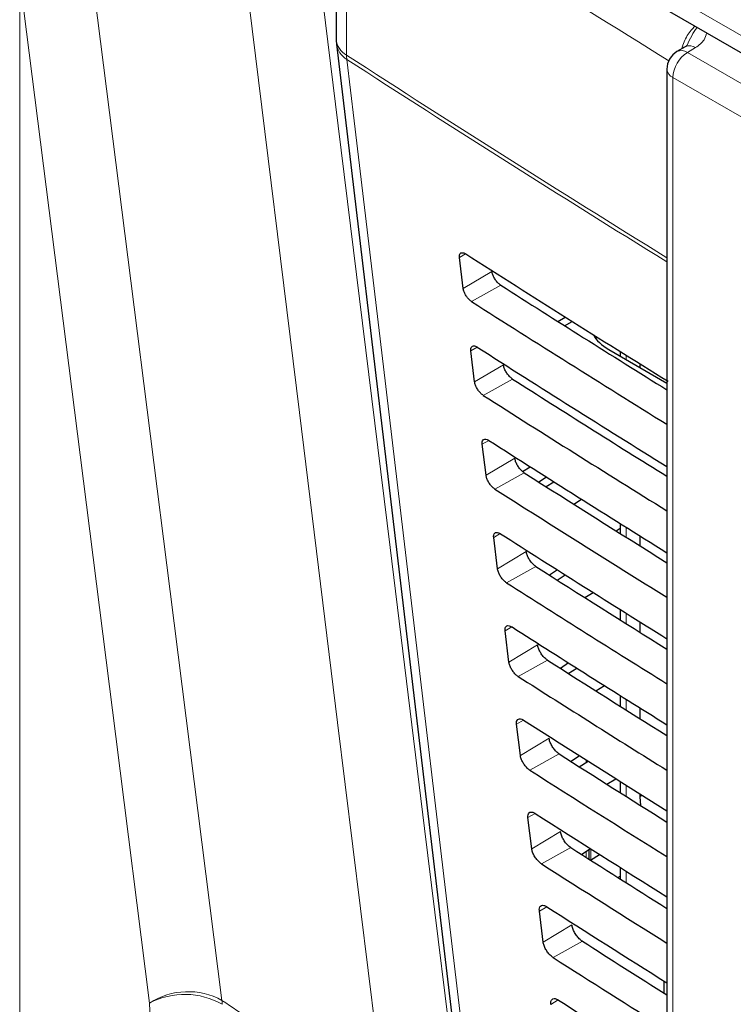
# Paper-space layout 'Blatt2' of a CAD drawing. Header units: millimetres. Extents: x 5 to 418, y 2 to 292.
# Tile 24 of 87: x 133.62 to 140.6, y 156.52 to 166.15. Entities that reach past the tile are written whole.
import ezdxf

# ---------------------------------------------------------------- set-up
doc = ezdxf.new("R2010")
doc.units = ezdxf.units.MM

psp = doc.layouts.new('Blatt2')

# ---------------------------------------------------------------- linework, layer by layer
at = {"color": 7, "linetype": 'Continuous', "lineweight": 18}
for p, q in [((135.9804, 168.7075), (144.6435, 163.7064)), ((136.8146, 167.7443), (136.8146, 165.8063)), ((133.617, 166.5564), (133.617, 132.627)), ((140.229, 165.88), (140.1484, 165.8318)), ((140.1484, 165.8318), (149.0628, 160.6856)), ((148.9214, 160.4406), (140.007, 165.5868)), ((140.007, 165.5868), (140.007, 151.9231)), ((137.9784, 163.8634), (137.9184, 163.8275)), ((138.2366, 163.6911), (137.9556, 163.5232)), ((138.3241, 163.5552), (138.0377, 163.3956)), ((138.0917, 162.9513), (138.0302, 162.9145)), ((139.5489, 162.8725), (139.5489, 162.8297)), ((138.3484, 162.7781), (138.0674, 162.6101)), ((138.438, 162.6388), (138.1516, 162.4793)), ((138.2051, 162.0392), (138.142, 162.0015)), ((138.4602, 161.8651), (138.1792, 161.6971)), ((138.552, 161.7225), (138.2656, 161.5629)), ((139.5489, 161.1898), (139.5489, 161.0922)), ((138.3185, 161.1272), (138.2538, 161.0885)), ((138.572, 160.9521), (138.291, 160.7841)), ((138.6659, 160.8061), (138.3795, 160.6465)), ((139.5489, 160.3487), (139.5489, 160.2473)), ((138.4319, 160.2151), (138.3655, 160.1754)), ((138.6838, 160.0391), (138.4028, 159.8711)), ((138.7799, 159.8897), (138.4935, 159.7302)), ((139.5489, 159.5077), (139.5489, 159.4026)), ((138.5453, 159.303), (138.4773, 159.2624)), ((138.7956, 159.126), (138.5146, 158.9581)), ((138.8938, 158.9734), (138.6074, 158.8138)), ((139.1584, 158.8897), (139.1584, 158.9133)), ((139.5489, 158.6669), (139.5489, 158.558)), ((139.6844, 158.5544), (139.7067, 158.5677)), ((138.6586, 158.3909), (138.5891, 158.3494)), ((138.9074, 158.213), (138.6264, 158.0451)), ((139.0077, 158.057), (138.7214, 157.8974)), ((139.1584, 157.9611), (139.1584, 158.0173)), ((139.2031, 158.0446), (139.2031, 157.9376)), ((139.5489, 157.8261), (139.5489, 157.7136)), ((138.772, 157.4789), (138.7009, 157.4364)), ((139.0192, 157.3), (138.7382, 157.132)), ((139.1217, 157.1406), (138.8353, 156.9811)), ((139.9473, 156.7347), (139.9473, 156.6178)), ((138.8854, 156.5668), (138.8127, 156.5234))]:
    psp.add_line(p, q, dxfattribs=at)
at = {"color": 7, "linetype": 'Continuous', "lineweight": 25}
for p, q in [((136.084, 168.4786), (144.7471, 163.4775)), ((136.7131, 167.898), (136.7131, 165.96)), ((136.7162, 165.9131), (137.9911, 155.1743)), ((140.1264, 165.8883), (140.0458, 165.8401)), ((139.9484, 165.6685), (139.9484, 152.0047)), ((137.9556, 163.5232), (137.9184, 163.8275)), ((138.8807, 163.2022), (138.9545, 163.2448)), ((138.9478, 163.1598), (139.0217, 163.2025)), ((139.251, 163.037), (139.2684, 163.0477)), ((139.3793, 162.9276), (139.9484, 162.5991)), ((138.0674, 162.6101), (138.0302, 162.9145)), ((139.4903, 162.909), (139.4903, 162.8635)), ((139.6844, 162.7881), (139.6844, 162.7515)), ((138.1792, 161.6971), (138.142, 162.0015)), ((138.5355, 161.7353), (138.6101, 161.7815)), ((138.7705, 161.6798), (138.6963, 161.6306)), ((138.7663, 161.5862), (138.8431, 161.6338)), ((139.0368, 161.4148), (139.1142, 161.4628)), ((139.4903, 161.2265), (139.4903, 161.129)), ((138.291, 160.7841), (138.2538, 161.0885)), ((139.4903, 161.1767), (139.4533, 161.1522)), ((139.6844, 161.1052), (139.6844, 161.0072)), ((138.8782, 160.7713), (138.801, 160.7201)), ((138.8745, 160.6734), (138.9545, 160.723)), ((139.145, 160.502), (139.2255, 160.5519)), ((139.4903, 160.3855), (139.4903, 160.2842)), ((139.6844, 160.2639), (139.6844, 160.1622)), ((138.4028, 159.8711), (138.3655, 160.1754)), ((138.9859, 159.8628), (138.9057, 159.8096)), ((138.9827, 159.7607), (139.0658, 159.8122)), ((139.2532, 159.5893), (139.3368, 159.6411)), ((139.4903, 159.5445), (139.4903, 159.4395)), ((139.6844, 159.4227), (139.6844, 159.3174)), ((138.5146, 158.9581), (138.4773, 159.2624)), ((139.0936, 158.9542), (139.0104, 158.8991)), ((139.091, 158.8479), (139.1772, 158.9014)), ((139.3614, 158.6765), (139.4482, 158.7303)), ((139.4903, 158.7037), (139.4903, 158.595)), ((139.6844, 158.5817), (139.6844, 158.5544)), ((139.6844, 158.5544), (139.6889, 158.4698)), ((138.6264, 158.0451), (138.5891, 158.3494)), ((139.2013, 158.0457), (139.1151, 157.9886)), ((139.1889, 157.9417), (139.1889, 158.0375)), ((139.1992, 157.9352), (139.2885, 157.9905)), ((139.4903, 157.8631), (139.4903, 157.7506)), ((139.4696, 157.7637), (139.4903, 157.7765)), ((138.7382, 157.132), (138.7009, 157.4364)), ((139.9181, 156.7531), (139.9181, 156.6362))]:
    psp.add_line(p, q, dxfattribs=at)
at = {"color": 7, "linetype": 'Continuous', "lineweight": 18, "flags": 128}
for points in [[(134.2221, 167.398), (134.3184, 166.6384), (134.7037, 163.6), (135.0889, 160.5616), (135.596, 156.5624)], [(134.8874, 156.5361), (134.557, 159.1422), (134.2075, 161.8986), (133.6833, 166.0331), (133.617, 166.5564)], [(137.193, 155.4919), (137.0996, 156.2496), (136.7263, 159.28), (136.3529, 162.3104), (135.8612, 166.3012)], [(136.5813, 166.3352), (136.7315, 165.1157), (137.2396, 160.9921), (137.5782, 158.243), (137.913, 155.526)], [(136.8173, 165.7644), (136.8887, 165.1628), (137.1743, 162.7564), (138.0918, 155.0257)]]:
    psp.add_lwpolyline(points, dxfattribs=at)
at = {"color": 7, "linetype": 'Continuous', "lineweight": 25, "flags": 128}
psp.add_lwpolyline([(140.1321, 165.8914), (140.1273, 165.8888), (140.1264, 165.8883)], dxfattribs=at)
at = {"color": 7, "linetype": 'Continuous', "lineweight": 18}
for centre, radius, start, end in [((232.3934, 315.4419), 175.9258, 237.092099, 238.30656), ((136.9047, 165.9761), 0.1922, 184.8044, 242.06831), ((136.9233, 165.9456), 0.2099, 188.95214, 239.66299), ((232.3868, 313.4937), 175.9136, 237.092077, 238.299676), ((137.1391, 165.8057), 0.3245, 179.88151, 187.31028), ((140.314, 165.5728), 0.3074, 122.60548, 177.39452), ((140.0903, 165.7523), 0.0985, 53.82896, 116.85989), ((140.1696, 165.7925), 0.1058, 55.8104, 110.72388), ((232.3868, 313.4476), 175.9087, 237.092074, 238.298696), ((140.0467, 165.6772), 0.0988, 185.07867, 246.24147), ((135.2635, 155.9598), 0.6882, 61.11018, 123.13247), ((135.2321, 155.8776), 0.7433, 60.43657, 117.62952), ((135.2072, 156.5146), 0.3917, 1.38988, 7.00302)]:
    psp.add_arc(centre, radius, start, end, dxfattribs=at)
at = {"color": 7, "linetype": 'Continuous', "lineweight": 25}
for centre, radius, start, end in [((137.1131, 165.96), 0.4, 180, 186.76944), ((140.1484, 165.6685), 0.2, 120.87094, 180)]:
    psp.add_arc(centre, radius, start, end, dxfattribs=at)
for centre, major_axis, ratio, start_param, end_param in [((286.4001, 244.312), (200.2346, 3.0812), 0.587275, 3.868493, 3.883113), ((285.741, 237.7444), (198.8183, -2.9535), 0.567125, 3.885601, 3.897695), ((285.7404, 237.7441), (199.2219, -2.9595), 0.567125, 3.885702, 3.899882), ((139.8036, 163.164), (0.6, -0.0089), 0.567125, 3.439115, 3.935417), ((286.3998, 243.332), (200.0741, 3.0787), 0.587275, 3.868453, 3.882164), ((285.7413, 236.7647), (198.6578, -2.9511), 0.567125, 3.885561, 3.896821), ((285.7406, 236.7644), (199.0613, -2.9571), 0.567125, 3.885662, 3.899014), ((286.3995, 242.352), (199.9135, 3.0762), 0.587275, 3.868413, 3.881303), ((285.7416, 235.785), (198.4972, -2.9487), 0.567125, 3.88552, 3.895945), ((285.7409, 235.7847), (198.9008, -2.9547), 0.567125, 3.885622, 3.898143), ((286.3993, 241.372), (199.753, 3.0738), 0.587275, 3.868373, 3.880439), ((285.7418, 234.8053), (198.3367, -2.9464), 0.567125, 3.88548, 3.895066), ((285.7412, 234.805), (198.7402, -2.9524), 0.567125, 3.885581, 3.89727), ((286.399, 240.392), (199.5924, 3.0713), 0.587275, 3.868333, 3.879574), ((285.7421, 233.8256), (198.1761, -2.944), 0.567125, 3.885439, 3.894186), ((285.7414, 233.8253), (198.5797, -2.95), 0.567125, 3.885541, 3.896395), ((286.3988, 239.412), (199.4318, 3.0688), 0.587275, 3.868293, 3.878706), ((285.7424, 232.8459), (198.0156, -2.9416), 0.567125, 3.885399, 3.893303), ((285.7417, 232.8456), (198.4191, -2.9476), 0.567125, 3.885501, 3.895518), ((286.3985, 238.432), (199.2713, 3.0663), 0.587275, 3.868253, 3.877836), ((285.7426, 231.8662), (197.855, -2.9392), 0.567125, 3.885358, 3.892417), ((285.742, 231.8659), (198.2585, -2.9452), 0.567125, 3.88546, 3.894638), ((286.3982, 237.4519), (199.1107, 3.0639), 0.587275, 3.868213, 3.876956), ((285.7429, 230.8865), (197.6944, -2.9368), 0.567125, 3.885318, 3.891522), ((285.7422, 230.8862), (198.098, -2.9428), 0.567125, 3.88542, 3.893756), ((286.398, 236.4719), (198.9502, 3.0614), 0.587275, 3.868173, 3.875914)]:
    psp.add_ellipse(centre, major_axis=major_axis, ratio=ratio, start_param=start_param, end_param=end_param, dxfattribs=at)
at = {"color": 7, "linetype": 'Continuous', "lineweight": 18}
for points, knots in [([(140.0925, 165.8681), (140.1001, 165.8909), (140.1213, 165.9548), (140.1685, 166.035), (140.2093, 166.0778), (140.2212, 166.0903)], [0, 0, 0, 0, 0.281869, 0.790242, 1, 1, 1, 1]), ([(140.1455, 165.9029), (140.1598, 165.9349), (140.1887, 165.9991), (140.2245, 166.0516), (140.2425, 166.078)], [0, 0, 0, 0, 0.49836, 1, 1, 1, 1]), ([(140.336, 166.024), (140.3307, 166.0002), (140.3188, 165.9466), (140.2611, 165.9037), (140.229, 165.88)], [0, 0, 0, 0, 0.444867, 1, 1, 1, 1]), ([(135.596, 156.5624), (135.7889, 156.4326), (136.3201, 156.0752), (136.8533, 155.7189), (137.193, 155.4919)], [0, 0, 0, 0, 0.363001, 1, 1, 1, 1]), ([(136.057, 133.755), (135.9682, 135.0006), (135.6558, 139.3837), (135.2209, 146.9527), (134.9984, 153.3459), (134.8874, 156.5361)], [0, 0, 0, 0, 0.165898, 0.583778, 1, 1, 1, 1])]:
    psp.add_open_spline(points, degree=3, knots=knots, dxfattribs=at)
at = {"color": 7, "linetype": 'Continuous', "lineweight": 25}
for points, knots in [([(140.1447, 165.9033), (140.1454, 165.9027), (140.1465, 165.9018), (140.1223, 165.8853), (140.1089, 165.8794), (140.1074, 165.8788)], [0, 0, 0, 0, 0.642595, 0.959002, 1, 1, 1, 1]), ([(137.9184, 163.8275), (137.9181, 163.831), (137.917, 163.8434), (137.9204, 163.8607), (137.9324, 163.8736), (137.951, 163.8759), (137.9681, 163.8697), (137.9779, 163.8637), (137.9796, 163.8626)], [0, 0, 0, 0, 0.0850535, 0.3019905, 0.5196115, 0.7367694, 0.9522337, 1, 1, 1, 1]), ([(138.3241, 163.5552), (138.3204, 163.5577), (138.3082, 163.566), (138.2873, 163.5863), (138.2643, 163.6171), (138.2468, 163.6508), (138.2389, 163.6758), (138.237, 163.6884), (138.2366, 163.6911)], [0, 0, 0, 0, 0.090146, 0.302268, 0.513764, 0.725705, 0.93926, 1, 1, 1, 1]), ([(138.0377, 163.3956), (138.0346, 163.3977), (138.0235, 163.4053), (138.004, 163.4238), (137.9823, 163.4526), (137.9657, 163.4841), (137.9579, 163.508), (137.9561, 163.5202), (137.9556, 163.5232)], [0, 0, 0, 0, 0.081983, 0.294147, 0.505651, 0.717552, 0.931033, 1, 1, 1, 1]), ([(138.0302, 162.9145), (138.0298, 162.9182), (138.0287, 162.931), (138.0324, 162.9488), (138.0448, 162.9619), (138.064, 162.9641), (138.0814, 162.9577), (138.0914, 162.9516), (138.093, 162.9505)], [0, 0, 0, 0, 0.0885369, 0.3054942, 0.5231207, 0.7402623, 0.9556958, 1, 1, 1, 1]), ([(138.438, 162.6388), (138.4342, 162.6415), (138.4216, 162.6501), (138.3999, 162.6711), (138.3765, 162.7028), (138.3586, 162.7372), (138.3507, 162.7627), (138.3488, 162.7754), (138.3484, 162.7781)], [0, 0, 0, 0, 0.093114, 0.3052213, 0.5167154, 0.728672, 0.9422533, 1, 1, 1, 1]), ([(138.1516, 162.4793), (138.1483, 162.4815), (138.1368, 162.4894), (138.1167, 162.5086), (138.0945, 162.5382), (138.0775, 162.5705), (138.0697, 162.5949), (138.0679, 162.6073), (138.0674, 162.6101)], [0, 0, 0, 0, 0.0853594, 0.2975052, 0.5090059, 0.7209231, 0.9344343, 1, 1, 1, 1]), ([(138.142, 162.0015), (138.1416, 162.0054), (138.1405, 162.0187), (138.1444, 162.037), (138.1572, 162.0502), (138.177, 162.0523), (138.1948, 162.0456), (138.2048, 162.0394), (138.2065, 162.0384)], [0, 0, 0, 0, 0.091841, 0.308817, 0.526449, 0.743575, 0.95898, 1, 1, 1, 1]), ([(138.552, 161.7225), (138.5479, 161.7252), (138.5349, 161.7342), (138.5126, 161.7559), (138.4886, 161.7884), (138.4705, 161.8237), (138.4624, 161.8496), (138.4606, 161.8625), (138.4602, 161.8651)], [0, 0, 0, 0, 0.09594, 0.308034, 0.519526, 0.731498, 0.945105, 1, 1, 1, 1]), ([(138.2656, 161.5629), (138.2621, 161.5653), (138.2501, 161.5735), (138.2294, 161.5934), (138.2067, 161.6238), (138.1894, 161.657), (138.1815, 161.6818), (138.1796, 161.6943), (138.1792, 161.6971)], [0, 0, 0, 0, 0.088564, 0.300693, 0.512191, 0.724124, 0.937664, 1, 1, 1, 1]), ([(138.2538, 161.0885), (138.2534, 161.0926), (138.2522, 161.1064), (138.2564, 161.1251), (138.2696, 161.1386), (138.29, 161.1405), (138.3082, 161.1336), (138.3183, 161.1273), (138.3199, 161.1263)], [0, 0, 0, 0, 0.0949792, 0.3119739, 0.5296104, 0.7467217, 0.9620986, 1, 1, 1, 1]), ([(138.6659, 160.8061), (138.6616, 160.809), (138.6482, 160.8183), (138.6253, 160.8407), (138.6008, 160.874), (138.5823, 160.9102), (138.5742, 160.9365), (138.5724, 160.9495), (138.572, 160.9521)], [0, 0, 0, 0, 0.0986338, 0.3107155, 0.5222066, 0.7341927, 0.9478245, 1, 1, 1, 1]), ([(138.3795, 160.6465), (138.3758, 160.6491), (138.3634, 160.6576), (138.3421, 160.6782), (138.3189, 160.7094), (138.3012, 160.7435), (138.2933, 160.7687), (138.2914, 160.7814), (138.291, 160.7841)], [0, 0, 0, 0, 0.091609, 0.303723, 0.515218, 0.727167, 0.940735, 1, 1, 1, 1]), ([(138.3655, 160.1754), (138.3652, 160.1799), (138.364, 160.1941), (138.3684, 160.2133), (138.382, 160.2269), (138.403, 160.2287), (138.4215, 160.2215), (138.4318, 160.2151), (138.4333, 160.2142)], [0, 0, 0, 0, 0.097964, 0.314976, 0.532617, 0.749714, 0.965065, 1, 1, 1, 1]), ([(138.7799, 159.8897), (138.7754, 159.8928), (138.7615, 159.9024), (138.738, 159.9255), (138.713, 159.9596), (138.6942, 159.9966), (138.686, 160.0234), (138.6842, 160.0366), (138.6838, 160.0391)], [0, 0, 0, 0, 0.101205, 0.313275, 0.524765, 0.736765, 0.950421, 1, 1, 1, 1]), ([(138.4935, 159.7302), (138.4895, 159.7329), (138.4767, 159.7416), (138.4548, 159.763), (138.431, 159.7951), (138.413, 159.83), (138.405, 159.8556), (138.4032, 159.8684), (138.4028, 159.8711)], [0, 0, 0, 0, 0.094506, 0.306607, 0.5181, 0.730064, 0.943658, 1, 1, 1, 1]), ([(138.4773, 159.2624), (138.477, 159.2671), (138.4757, 159.2818), (138.4804, 159.3014), (138.4945, 159.3152), (138.516, 159.3169), (138.5349, 159.3095), (138.5453, 159.303), (138.5467, 159.3021)], [0, 0, 0, 0, 0.100806, 0.317834, 0.53548, 0.752564, 0.96789, 1, 1, 1, 1]), ([(138.8938, 158.9734), (138.8891, 158.9766), (138.8748, 158.9864), (138.8507, 159.0103), (138.8252, 159.0453), (138.806, 159.0831), (138.7978, 159.1103), (138.7959, 159.1236), (138.7956, 159.126)], [0, 0, 0, 0, 0.103661, 0.315721, 0.52721, 0.739224, 0.952903, 1, 1, 1, 1]), ([(138.6074, 158.8138), (138.6032, 158.8167), (138.59, 158.8257), (138.5674, 158.8478), (138.5432, 158.8807), (138.5249, 158.9164), (138.5168, 158.9425), (138.515, 158.9555), (138.5146, 158.9581)], [0, 0, 0, 0, 0.0972666, 0.3093545, 0.5208462, 0.7328249, 0.9464441, 1, 1, 1, 1]), ([(138.5891, 158.3494), (138.5887, 158.3543), (138.5875, 158.3694), (138.5924, 158.3896), (138.6069, 158.4035), (138.629, 158.4051), (138.6483, 158.3974), (138.6588, 158.3908), (138.6601, 158.3901)], [0, 0, 0, 0, 0.103516, 0.32056, 0.538209, 0.75528, 0.970583, 1, 1, 1, 1]), ([(139.0077, 158.057), (139.0028, 158.0604), (138.9881, 158.0705), (138.9634, 158.0951), (138.9374, 158.1309), (138.9179, 158.1696), (138.9096, 158.1972), (138.9077, 158.2107), (138.9074, 158.213)], [0, 0, 0, 0, 0.10601, 0.31806, 0.52955, 0.741577, 0.955277, 1, 1, 1, 1]), ([(138.7214, 157.8974), (138.717, 157.9004), (138.7033, 157.9098), (138.6801, 157.9326), (138.6554, 157.9663), (138.6367, 158.0029), (138.6286, 158.0294), (138.6268, 158.0425), (138.6264, 158.0451)], [0, 0, 0, 0, 0.0999, 0.311976, 0.523466, 0.735459, 0.949103, 1, 1, 1, 1]), ([(138.7009, 157.4364), (138.7005, 157.4415), (138.6993, 157.4571), (138.7043, 157.4777), (138.7193, 157.4918), (138.742, 157.4933), (138.7616, 157.4854), (138.7723, 157.4787), (138.7735, 157.478)], [0, 0, 0, 0, 0.106103, 0.323161, 0.540814, 0.757873, 0.973154, 1, 1, 1, 1]), ([(139.1217, 157.1406), (139.1166, 157.1442), (139.1014, 157.1546), (139.0761, 157.1799), (139.0496, 157.2165), (139.0297, 157.2561), (139.0214, 157.2841), (139.0195, 157.2977), (139.0192, 157.3)], [0, 0, 0, 0, 0.1082593, 0.3203, 0.5317894, 0.7438293, 0.9575507, 1, 1, 1, 1]), ([(138.8353, 156.9811), (138.8307, 156.9842), (138.8166, 156.9939), (138.7928, 157.0174), (138.7676, 157.052), (138.7486, 157.0894), (138.7404, 157.1163), (138.7385, 157.1296), (138.7382, 157.132)], [0, 0, 0, 0, 0.102414, 0.314479, 0.525969, 0.737976, 0.951642, 1, 1, 1, 1]), ([(138.8127, 156.5234), (138.8123, 156.5287), (138.811, 156.5448), (138.8163, 156.5658), (138.8318, 156.5801), (138.855, 156.5815), (138.875, 156.5733), (138.8858, 156.5666), (138.8869, 156.5659)], [0, 0, 0, 0, 0.108574, 0.325646, 0.543303, 0.76035, 0.97561, 1, 1, 1, 1])]:
    psp.add_open_spline(points, degree=3, knots=knots, dxfattribs=at)

doc.saveas('drawing.dxf')
